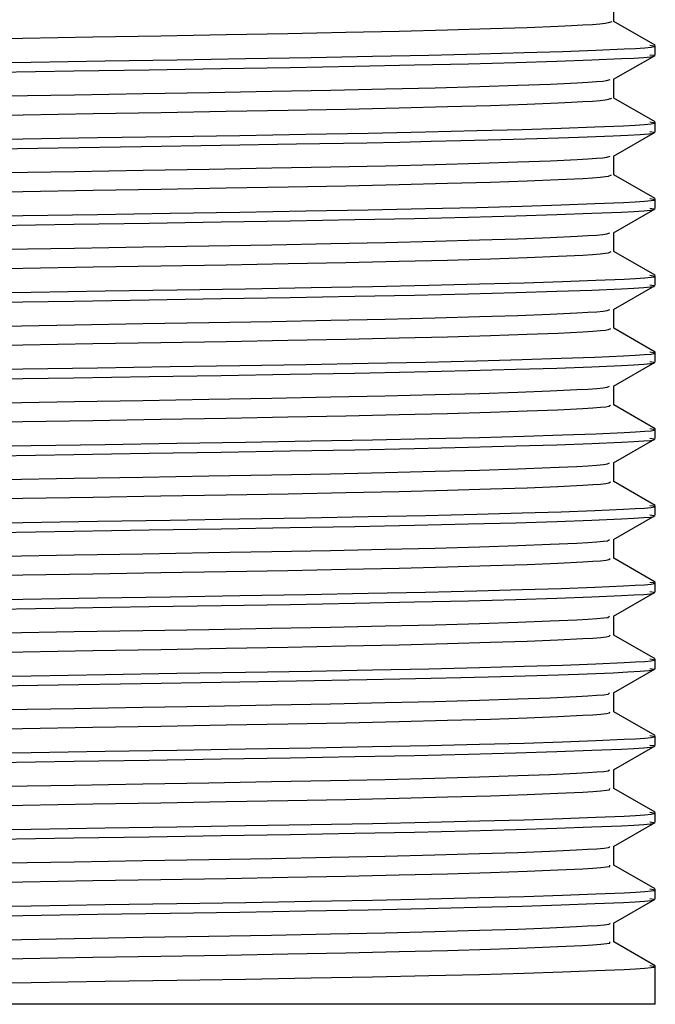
# Model space of a CAD drawing. Header units: millimetres. Extents: x 262469 to 275208, y -32539 to 9411.
# Tile 252 of 256: x 269139.68 to 269142.38, y -13444.75 to -13440.56. Entities that reach past the tile are written whole.
import ezdxf

# ---------------------------------------------------------------- set-up
doc = ezdxf.new("R2010")
doc.units = ezdxf.units.MM
doc.header["$LTSCALE"] = 100
doc.layers.add('$ IE_TELETECHNIKA', color=5, linetype='Continuous', lineweight=30)

msp = doc.modelspace()

# ---------------------------------------------------------------- linework, layer by layer
at = {"layer": '$ IE_TELETECHNIKA', "color": 7, "linetype": 'Continuous'}
for p, q in [((269142.2069, -13440.5676), (269142.2069, -13440.4866)), ((269142.3826, -13440.6685), (269142.2069, -13440.567)), ((269142.3836, -13440.7104), (269142.3836, -13440.6696)), ((269142.2057, -13440.8138), (269142.3826, -13440.7117)), ((269142.2069, -13440.8942), (269142.2069, -13440.8132)), ((269142.3826, -13440.9951), (269142.2069, -13440.8936)), ((269142.3836, -13441.037), (269142.3836, -13440.9962)), ((269142.2057, -13441.1404), (269142.3826, -13441.0383)), ((269142.2069, -13441.2208), (269142.2069, -13441.1398)), ((269142.3826, -13441.3217), (269142.2069, -13441.2202)), ((269142.3836, -13441.3636), (269142.3836, -13441.3228)), ((269142.2057, -13441.467), (269142.3826, -13441.3649)), ((269142.2069, -13441.5474), (269142.2069, -13441.4663)), ((269142.3826, -13441.6482), (269142.2069, -13441.5467)), ((269142.3836, -13441.6901), (269142.3836, -13441.6493)), ((269142.2057, -13441.7936), (269142.3826, -13441.6914)), ((269142.2069, -13441.8739), (269142.2069, -13441.7929)), ((269142.3826, -13441.9748), (269142.2069, -13441.8733)), ((269142.3836, -13442.0167), (269142.3836, -13441.9759)), ((269142.2057, -13442.1201), (269142.3826, -13442.018)), ((269142.2069, -13442.2005), (269142.2069, -13442.1195)), ((269142.3826, -13442.3014), (269142.2069, -13442.1999)), ((269142.3836, -13442.3433), (269142.3836, -13442.3025)), ((269142.2057, -13442.4467), (269142.3826, -13442.3446)), ((269142.2069, -13442.5271), (269142.2069, -13442.446)), ((269142.3826, -13442.6279), (269142.2069, -13442.5264)), ((269142.3836, -13442.6698), (269142.3836, -13442.629)), ((269142.2057, -13442.7733), (269142.3826, -13442.6712)), ((269142.2069, -13442.8536), (269142.2069, -13442.7726)), ((269142.3826, -13442.9545), (269142.2069, -13442.853)), ((269142.3836, -13442.9964), (269142.3836, -13442.9556)), ((269142.2057, -13443.0998), (269142.3826, -13442.9977)), ((269142.2069, -13443.1802), (269142.2069, -13443.0992)), ((269142.3826, -13443.2811), (269142.2069, -13443.1796)), ((269142.3836, -13443.323), (269142.3836, -13443.2822)), ((269142.2057, -13443.4264), (269142.3826, -13443.3243)), ((269142.2069, -13443.5068), (269142.2069, -13443.4258)), ((269142.3826, -13443.6077), (269142.2069, -13443.5062)), ((269142.3836, -13443.6496), (269142.3836, -13443.6088)), ((269142.2057, -13443.753), (269142.3826, -13443.6509)), ((269142.2069, -13443.8333), (269142.2069, -13443.7523)), ((269142.3826, -13443.9342), (269142.2069, -13443.8327)), ((269142.3836, -13443.9761), (269142.3836, -13443.9353)), ((269142.2057, -13444.0796), (269142.3826, -13443.9774)), ((269142.2069, -13444.1599), (269142.2069, -13444.0789)), ((269142.3826, -13444.2608), (269142.2069, -13444.1593)), ((269142.3836, -13444.3027), (269142.3836, -13444.2619)), ((269142.2057, -13444.4061), (269142.3826, -13444.304)), ((269142.2069, -13444.4865), (269142.2069, -13444.4055)), ((269142.3826, -13444.5874), (269142.2069, -13444.4859)), ((269142.3836, -13444.7518), (269142.3836, -13444.5885)), ((269142.3836, -13444.7518), (269135.6876, -13444.7518))]:
    msp.add_line(p, q, dxfattribs=at)
for points in [[(269139.0762, -13440.6486), (269139.6892, -13440.6381), (269139.9878, -13440.6329), (269140.2774, -13440.628), (269140.5552, -13440.6232), (269140.8186, -13440.6185), (269141.0651, -13440.6136), (269141.2926, -13440.6086), (269141.4986, -13440.6034), (269141.6808, -13440.5981), (269141.8378, -13440.5929), (269141.9698, -13440.5876), (269142.0261, -13440.5849), (269142.0751, -13440.5823), (269142.1159, -13440.5798), (269142.1477, -13440.5773), (269142.1699, -13440.5748), (269142.1841, -13440.5724), (269142.1992, -13440.5677)], [(269139.0771, -13440.7507), (269139.7244, -13440.7401), (269140.0396, -13440.735), (269140.3451, -13440.7302), (269140.6384, -13440.7254), (269140.917, -13440.7206), (269141.1781, -13440.7157), (269141.4186, -13440.7107), (269141.6349, -13440.7055), (269141.8245, -13440.7002), (269141.9889, -13440.6949), (269142.1304, -13440.6896), (269142.2504, -13440.6845), (269142.2994, -13440.6819), (269142.3386, -13440.6794), (269142.3658, -13440.6769), (269142.379, -13440.6745), (269142.3764, -13440.672), (269142.3603, -13440.6696)], [(269139.578, -13440.7833), (269139.907, -13440.778), (269140.2268, -13440.7729), (269140.5347, -13440.7679), (269140.8279, -13440.763), (269141.1035, -13440.758), (269141.358, -13440.7528), (269141.5878, -13440.7475), (269141.7895, -13440.7421), (269141.9637, -13440.7366), (269142.1132, -13440.7311), (269142.2398, -13440.7258), (269142.292, -13440.7231), (269142.3341, -13440.7205), (269142.3637, -13440.718), (269142.3786, -13440.7154), (269142.3767, -13440.7129), (269142.3603, -13440.7104)], [(269139.6086, -13440.8844), (269139.9091, -13440.8792), (269140.2013, -13440.8742), (269140.4825, -13440.8694), (269140.7499, -13440.8647), (269141.0011, -13440.8599), (269141.2338, -13440.8549), (269141.4458, -13440.8498), (269141.6345, -13440.8445), (269141.798, -13440.8392), (269141.9367, -13440.8339), (269142.0503, -13440.8287), (269142.096, -13440.8261), (269142.1328, -13440.8235), (269142.1595, -13440.821), (269142.1761, -13440.8186), (269142.1917, -13440.8139)], [(269139.0773, -13440.9751), (269139.6901, -13440.9646), (269139.9887, -13440.9595), (269140.2782, -13440.9546), (269140.5559, -13440.9498), (269140.8192, -13440.945), (269141.0656, -13440.9402), (269141.293, -13440.9352), (269141.4989, -13440.93), (269141.681, -13440.9247), (269141.8379, -13440.9194), (269141.9698, -13440.9141), (269142.0261, -13440.9115), (269142.0752, -13440.9089), (269142.1162, -13440.9064), (269142.1482, -13440.9038), (269142.1703, -13440.9014), (269142.1841, -13440.899), (269142.1977, -13440.8942)], [(269139.0353, -13441.0779), (269139.6886, -13441.0672), (269140.0072, -13441.0621), (269140.3162, -13441.0572), (269140.6131, -13441.0524), (269140.8952, -13441.0476), (269141.16, -13441.0426), (269141.4039, -13441.0375), (269141.6234, -13441.0323), (269141.816, -13441.027), (269141.9827, -13441.0217), (269142.1262, -13441.0164), (269142.2478, -13441.0112), (269142.2976, -13441.0086), (269142.3375, -13441.0061), (269142.3653, -13441.0036), (269142.379, -13441.0011), (269142.3765, -13440.9986), (269142.3603, -13440.9962)], [(269138.37, -13441.1296), (269139.84, -13441.1056), (269140.1937, -13441.1), (269140.5333, -13441.0945), (269140.8551, -13441.0891), (269141.1552, -13441.0835), (269141.2957, -13441.0807), (269141.429, -13441.0778), (269141.5544, -13441.0749), (269141.6713, -13441.0719), (269141.7796, -13441.069), (269141.8794, -13441.0659), (269141.9714, -13441.0629), (269142.0559, -13441.0599), (269142.2042, -13441.054), (269142.2669, -13441.051), (269142.3186, -13441.0482), (269142.3562, -13441.0453), (269142.3769, -13441.0425), (269142.3777, -13441.0397), (269142.3603, -13441.037)], [(269139.6084, -13441.2109), (269139.909, -13441.2058), (269140.2012, -13441.2008), (269140.4824, -13441.196), (269140.7498, -13441.1913), (269141.0009, -13441.1864), (269141.2337, -13441.1815), (269141.4457, -13441.1763), (269141.6344, -13441.1711), (269141.7979, -13441.1658), (269141.9364, -13441.1605), (269142.0502, -13441.1552), (269142.0961, -13441.1526), (269142.1331, -13441.1501), (269142.1601, -13441.1476), (269142.1766, -13441.1452), (269142.1909, -13441.1405)], [(269139.0769, -13441.3017), (269139.6898, -13441.2912), (269139.9883, -13441.2861), (269140.2779, -13441.2812), (269140.5557, -13441.2764), (269140.819, -13441.2716), (269141.0654, -13441.2668), (269141.2928, -13441.2618), (269141.4988, -13441.2566), (269141.681, -13441.2513), (269141.8378, -13441.246), (269141.9696, -13441.2407), (269142.0752, -13441.2355), (269142.1164, -13441.2329), (269142.1486, -13441.2304), (269142.1708, -13441.2279), (269142.1843, -13441.2255), (269142.1964, -13441.2208)], [(269139.0353, -13441.4045), (269139.6886, -13441.3938), (269140.0072, -13441.3887), (269140.3162, -13441.3838), (269140.6131, -13441.379), (269140.8952, -13441.3741), (269141.16, -13441.3692), (269141.4039, -13441.3641), (269141.6234, -13441.3589), (269141.816, -13441.3536), (269141.9827, -13441.3483), (269142.1262, -13441.343), (269142.2478, -13441.3377), (269142.2976, -13441.3352), (269142.3375, -13441.3326), (269142.3653, -13441.3301), (269142.379, -13441.3276), (269142.3765, -13441.3252), (269142.3603, -13441.3228)], [(269139.578, -13441.4364), (269139.9069, -13441.4311), (269140.2268, -13441.426), (269140.5347, -13441.4211), (269140.8278, -13441.4161), (269141.1035, -13441.4111), (269141.358, -13441.4059), (269141.5878, -13441.4006), (269141.7895, -13441.3952), (269141.9637, -13441.3897), (269142.1132, -13441.3843), (269142.2398, -13441.3789), (269142.292, -13441.3763), (269142.3341, -13441.3737), (269142.3637, -13441.3711), (269142.3786, -13441.3686), (269142.3767, -13441.3661), (269142.3603, -13441.3636)], [(269139.6083, -13441.5375), (269139.9088, -13441.5324), (269140.2011, -13441.5274), (269140.4822, -13441.5226), (269140.7496, -13441.5178), (269141.0008, -13441.513), (269141.2336, -13441.5081), (269141.4456, -13441.5029), (269141.6344, -13441.4976), (269141.7978, -13441.4923), (269141.9362, -13441.4871), (269142.05, -13441.4818), (269142.0962, -13441.4792), (269142.1335, -13441.4767), (269142.1607, -13441.4742), (269142.1772, -13441.4718), (269142.1901, -13441.467)], [(269139.0765, -13441.6283), (269139.6895, -13441.6178), (269139.9881, -13441.6126), (269140.2777, -13441.6077), (269140.5554, -13441.603), (269140.8188, -13441.5982), (269141.0653, -13441.5933), (269141.2927, -13441.5883), (269141.4987, -13441.5831), (269141.681, -13441.5779), (269141.8378, -13441.5726), (269141.9694, -13441.5673), (269142.0752, -13441.5621), (269142.1166, -13441.5595), (269142.149, -13441.557), (269142.1714, -13441.5545), (269142.1845, -13441.5521), (269142.1951, -13441.5474)], [(269139.0771, -13441.7304), (269139.7244, -13441.7198), (269140.0396, -13441.7148), (269140.3451, -13441.7099), (269140.6384, -13441.7051), (269140.917, -13441.7003), (269141.1782, -13441.6954), (269141.4186, -13441.6904), (269141.6349, -13441.6852), (269141.8245, -13441.6799), (269141.9889, -13441.6746), (269142.1304, -13441.6694), (269142.2504, -13441.6642), (269142.2994, -13441.6616), (269142.3386, -13441.6591), (269142.3658, -13441.6566), (269142.379, -13441.6542), (269142.3764, -13441.6517), (269142.3603, -13441.6493)], [(269139.578, -13441.763), (269139.907, -13441.7577), (269140.2268, -13441.7526), (269140.5347, -13441.7476), (269140.8279, -13441.7427), (269141.1035, -13441.7377), (269141.358, -13441.7325), (269141.5878, -13441.7272), (269141.7895, -13441.7218), (269141.9637, -13441.7163), (269142.1132, -13441.7109), (269142.2398, -13441.7055), (269142.292, -13441.7029), (269142.3341, -13441.7003), (269142.3637, -13441.6977), (269142.3786, -13441.6952), (269142.3767, -13441.6926), (269142.3603, -13441.6901)], [(269139.6082, -13441.8641), (269139.9087, -13441.8589), (269140.2009, -13441.854), (269140.4821, -13441.8492), (269140.7495, -13441.8444), (269141.0007, -13441.8396), (269141.2334, -13441.8346), (269141.4455, -13441.8295), (269141.6344, -13441.8242), (269141.7978, -13441.8189), (269141.936, -13441.8136), (269142.0498, -13441.8084), (269142.0962, -13441.8058), (269142.1338, -13441.8032), (269142.1613, -13441.8007), (269142.1779, -13441.7983), (269142.1895, -13441.7936)], [(269139.0761, -13441.9549), (269139.6891, -13441.9443), (269139.9877, -13441.9392), (269140.2774, -13441.9343), (269140.5552, -13441.9295), (269140.8186, -13441.9248), (269141.0651, -13441.9199), (269141.2925, -13441.9149), (269141.4986, -13441.9097), (269141.6809, -13441.9044), (269141.8377, -13441.8991), (269141.9692, -13441.8939), (269142.0752, -13441.8886), (269142.1168, -13441.8861), (269142.1494, -13441.8835), (269142.1719, -13441.8811), (269142.1848, -13441.8787), (269142.194, -13441.874)], [(269139.0353, -13442.0576), (269139.6886, -13442.047), (269140.0072, -13442.0418), (269140.3162, -13442.0369), (269140.6131, -13442.0321), (269140.8952, -13442.0273), (269141.16, -13442.0223), (269141.4039, -13442.0173), (269141.6234, -13442.0121), (269141.816, -13442.0068), (269141.9827, -13442.0014), (269142.1262, -13441.9961), (269142.2478, -13441.9909), (269142.2976, -13441.9883), (269142.3375, -13441.9858), (269142.3653, -13441.9833), (269142.379, -13441.9808), (269142.3765, -13441.9783), (269142.3603, -13441.9759)], [(269139.578, -13442.0896), (269139.9069, -13442.0843), (269140.2268, -13442.0792), (269140.5347, -13442.0742), (269140.8278, -13442.0693), (269141.1034, -13442.0642), (269141.358, -13442.0591), (269141.5878, -13442.0538), (269141.7895, -13442.0484), (269141.9637, -13442.0429), (269142.1132, -13442.0374), (269142.2398, -13442.0321), (269142.292, -13442.0294), (269142.3341, -13442.0268), (269142.3637, -13442.0242), (269142.3786, -13442.0217), (269142.3767, -13442.0192), (269142.3603, -13442.0167)], [(269139.6081, -13442.1907), (269139.9086, -13442.1855), (269140.2008, -13442.1805), (269140.482, -13442.1758), (269140.7494, -13442.171), (269141.0006, -13442.1662), (269141.2333, -13442.1612), (269141.4454, -13442.1561), (269141.6343, -13442.1508), (269141.7977, -13442.1455), (269141.9358, -13442.1402), (269142.0496, -13442.135), (269142.0962, -13442.1324), (269142.1341, -13442.1298), (269142.1619, -13442.1273), (269142.1786, -13442.1249), (269142.1891, -13442.1202)], [(269139.0756, -13442.2815), (269139.6887, -13442.2709), (269139.9874, -13442.2658), (269140.277, -13442.2609), (269140.5549, -13442.2561), (269140.8183, -13442.2514), (269141.0649, -13442.2465), (269141.2924, -13442.2415), (269141.4985, -13442.2363), (269141.6809, -13442.231), (269141.8376, -13442.2257), (269141.969, -13442.2204), (269142.0751, -13442.2152), (269142.1169, -13442.2126), (269142.1498, -13442.2101), (269142.1726, -13442.2076), (269142.1852, -13442.2052), (269142.193, -13442.2005)], [(269139.0771, -13442.3835), (269139.7244, -13442.373), (269140.0396, -13442.3679), (269140.3451, -13442.363), (269140.6384, -13442.3583), (269140.917, -13442.3534), (269141.1781, -13442.3485), (269141.4186, -13442.3435), (269141.6349, -13442.3384), (269141.8245, -13442.3331), (269141.9889, -13442.3278), (269142.1304, -13442.3225), (269142.2504, -13442.3173), (269142.2994, -13442.3148), (269142.3386, -13442.3122), (269142.3658, -13442.3098), (269142.379, -13442.3073), (269142.3764, -13442.3049), (269142.3603, -13442.3025)], [(269139.578, -13442.4161), (269139.907, -13442.4108), (269140.2268, -13442.4057), (269140.5347, -13442.4008), (269140.8279, -13442.3959), (269141.1035, -13442.3908), (269141.358, -13442.3857), (269141.5878, -13442.3804), (269141.7895, -13442.3749), (269141.9637, -13442.3695), (269142.1132, -13442.364), (269142.2398, -13442.3586), (269142.292, -13442.356), (269142.3341, -13442.3534), (269142.3637, -13442.3508), (269142.3786, -13442.3483), (269142.3767, -13442.3458), (269142.3603, -13442.3433)], [(269139.608, -13442.5172), (269139.9085, -13442.5121), (269140.2007, -13442.5071), (269140.4819, -13442.5023), (269140.7493, -13442.4976), (269141.0005, -13442.4928), (269141.2332, -13442.4878), (269141.4453, -13442.4826), (269141.6343, -13442.4774), (269141.7976, -13442.4721), (269141.9356, -13442.4668), (269142.0494, -13442.4615), (269142.0961, -13442.4589), (269142.1343, -13442.4564), (269142.1626, -13442.4539), (269142.1794, -13442.4515), (269142.1887, -13442.4468)], [(269139.0767, -13442.608), (269139.6896, -13442.5975), (269139.9882, -13442.5924), (269140.2777, -13442.5874), (269140.5555, -13442.5827), (269140.8189, -13442.5779), (269141.0653, -13442.5731), (269141.2927, -13442.568), (269141.4988, -13442.5628), (269141.6811, -13442.5576), (269141.8377, -13442.5523), (269141.969, -13442.547), (269142.0751, -13442.5418), (269142.1171, -13442.5392), (269142.1502, -13442.5367), (269142.1732, -13442.5342), (269142.1858, -13442.5318), (269142.1921, -13442.5271)], [(269139.0353, -13442.7108), (269139.6886, -13442.7001), (269140.0072, -13442.695), (269140.3162, -13442.6901), (269140.6131, -13442.6853), (269140.8952, -13442.6804), (269141.16, -13442.6755), (269141.4039, -13442.6704), (269141.6234, -13442.6652), (269141.816, -13442.6599), (269141.9827, -13442.6546), (269142.1262, -13442.6492), (269142.2478, -13442.644), (269142.2976, -13442.6415), (269142.3375, -13442.6389), (269142.3653, -13442.6364), (269142.379, -13442.6339), (269142.3765, -13442.6315), (269142.3603, -13442.629)], [(269139.5781, -13442.7427), (269139.907, -13442.7374), (269140.2268, -13442.7323), (269140.5347, -13442.7274), (269140.8279, -13442.7224), (269141.1035, -13442.7174), (269141.358, -13442.7122), (269141.5878, -13442.7069), (269141.7895, -13442.7015), (269141.9637, -13442.696), (269142.1132, -13442.6906), (269142.2398, -13442.6852), (269142.292, -13442.6826), (269142.3341, -13442.68), (269142.3637, -13442.6774), (269142.3786, -13442.6749), (269142.3767, -13442.6723), (269142.3603, -13442.6698)], [(269139.6079, -13442.8438), (269139.9084, -13442.8386), (269140.2006, -13442.8337), (269140.4817, -13442.8289), (269140.7492, -13442.8242), (269141.0003, -13442.8193), (269141.2331, -13442.8143), (269141.4452, -13442.8092), (269141.6342, -13442.8039), (269141.7976, -13442.7986), (269141.9354, -13442.7934), (269142.0491, -13442.7881), (269142.0961, -13442.7855), (269142.1346, -13442.783), (269142.1632, -13442.7805), (269142.1803, -13442.778), (269142.1885, -13442.7733)], [(269139.0762, -13442.9346), (269139.6892, -13442.9241), (269139.9878, -13442.9189), (269140.2774, -13442.914), (269140.5552, -13442.9093), (269140.8186, -13442.9045), (269141.0651, -13442.8996), (269141.2925, -13442.8946), (269141.4987, -13442.8894), (269141.6811, -13442.8842), (269141.8377, -13442.8789), (269141.9688, -13442.8736), (269142.075, -13442.8683), (269142.1172, -13442.8658), (269142.1506, -13442.8632), (269142.1738, -13442.8608), (269142.1863, -13442.8584), (269142.1914, -13442.8537)], [(269139.0353, -13443.0373), (269139.6886, -13443.0267), (269140.0072, -13443.0215), (269140.3162, -13443.0166), (269140.6131, -13443.0118), (269140.8952, -13443.007), (269141.16, -13443.002), (269141.4039, -13442.997), (269141.6234, -13442.9918), (269141.816, -13442.9865), (269141.9827, -13442.9811), (269142.1262, -13442.9758), (269142.2478, -13442.9706), (269142.2976, -13442.968), (269142.3375, -13442.9655), (269142.3653, -13442.963), (269142.379, -13442.9605), (269142.3765, -13442.958), (269142.3603, -13442.9556)], [(269139.578, -13443.0693), (269139.907, -13443.064), (269140.2268, -13443.0589), (269140.5347, -13443.0539), (269140.8279, -13443.049), (269141.1035, -13443.044), (269141.358, -13443.0388), (269141.5878, -13443.0335), (269141.7895, -13443.0281), (269141.9637, -13443.0226), (269142.1132, -13443.0172), (269142.2398, -13443.0118), (269142.292, -13443.0091), (269142.3341, -13443.0065), (269142.3637, -13443.004), (269142.3786, -13443.0014), (269142.3767, -13442.9989), (269142.3603, -13442.9964)], [(269139.6078, -13443.1704), (269139.9083, -13443.1652), (269140.2005, -13443.1602), (269140.4816, -13443.1555), (269140.7491, -13443.1507), (269141.0002, -13443.1459), (269141.2329, -13443.1409), (269141.4451, -13443.1358), (269141.6342, -13443.1305), (269141.7976, -13443.1252), (269141.9352, -13443.1199), (269142.0488, -13443.1147), (269142.0959, -13443.1121), (269142.1348, -13443.1096), (269142.1637, -13443.1071), (269142.1812, -13443.1046), (269142.1884, -13443.0999)], [(269139.0759, -13443.2612), (269139.6889, -13443.2506), (269139.9876, -13443.2455), (269140.2772, -13443.2406), (269140.555, -13443.2358), (269140.8184, -13443.2311), (269141.0649, -13443.2262), (269141.2924, -13443.2212), (269141.4986, -13443.216), (269141.681, -13443.2107), (269141.8376, -13443.2054), (269141.9686, -13443.2001), (269142.0748, -13443.1949), (269142.1173, -13443.1924), (269142.1509, -13443.1898), (269142.1745, -13443.1874), (269142.187, -13443.1849), (269142.1908, -13443.1802)], [(269139.0771, -13443.3632), (269139.7244, -13443.3527), (269140.0396, -13443.3476), (269140.3451, -13443.3427), (269140.6384, -13443.338), (269140.917, -13443.3332), (269141.1782, -13443.3283), (269141.4186, -13443.3232), (269141.6349, -13443.3181), (269141.8245, -13443.3128), (269141.9889, -13443.3075), (269142.1304, -13443.3022), (269142.2504, -13443.297), (269142.2994, -13443.2945), (269142.3386, -13443.292), (269142.3658, -13443.2895), (269142.379, -13443.287), (269142.3764, -13443.2846), (269142.3603, -13443.2822)], [(269138.37, -13443.4156), (269139.84, -13443.3916), (269140.1937, -13443.386), (269140.5333, -13443.3805), (269140.8551, -13443.3751), (269141.1552, -13443.3695), (269141.2957, -13443.3667), (269141.429, -13443.3638), (269141.5544, -13443.3609), (269141.6713, -13443.3579), (269141.7796, -13443.3549), (269141.8794, -13443.3519), (269141.9714, -13443.3489), (269142.0559, -13443.3459), (269142.2042, -13443.34), (269142.2669, -13443.337), (269142.3186, -13443.3342), (269142.3562, -13443.3313), (269142.3769, -13443.3285), (269142.3777, -13443.3258), (269142.3603, -13443.323)], [(269139.6077, -13443.497), (269139.9082, -13443.4918), (269140.2004, -13443.4868), (269140.4815, -13443.482), (269140.749, -13443.4773), (269141.0001, -13443.4725), (269141.2328, -13443.4675), (269141.445, -13443.4623), (269141.6341, -13443.4571), (269141.7975, -13443.4518), (269141.935, -13443.4465), (269142.0485, -13443.4413), (269142.0958, -13443.4387), (269142.1349, -13443.4361), (269142.1643, -13443.4336), (269142.1821, -13443.4312), (269142.1884, -13443.4264)], [(269139.0753, -13443.5877), (269139.6884, -13443.5772), (269139.9871, -13443.5721), (269140.2768, -13443.5672), (269140.5547, -13443.5624), (269140.8181, -13443.5577), (269141.0647, -13443.5528), (269141.2921, -13443.5478), (269141.4984, -13443.5426), (269141.6809, -13443.5373), (269141.8375, -13443.532), (269141.9684, -13443.5267), (269142.0746, -13443.5215), (269142.1173, -13443.5189), (269142.1512, -13443.5164), (269142.1751, -13443.5139), (269142.1878, -13443.5115), (269142.1903, -13443.5068)], [(269139.0772, -13443.6898), (269139.7245, -13443.6792), (269140.0397, -13443.6742), (269140.3452, -13443.6693), (269140.6384, -13443.6645), (269140.917, -13443.6597), (269141.1782, -13443.6548), (269141.4186, -13443.6498), (269141.6349, -13443.6446), (269141.8245, -13443.6394), (269141.9889, -13443.6341), (269142.1304, -13443.6288), (269142.2504, -13443.6236), (269142.2994, -13443.6211), (269142.3386, -13443.6186), (269142.3658, -13443.6161), (269142.379, -13443.6136), (269142.3764, -13443.6112), (269142.3603, -13443.6088)], [(269139.578, -13443.7224), (269139.9069, -13443.7171), (269140.2268, -13443.712), (269140.5347, -13443.7071), (269140.8278, -13443.7021), (269141.1035, -13443.6971), (269141.358, -13443.6919), (269141.5878, -13443.6867), (269141.7895, -13443.6812), (269141.9637, -13443.6757), (269142.1132, -13443.6703), (269142.2398, -13443.6649), (269142.292, -13443.6623), (269142.3341, -13443.6597), (269142.3637, -13443.6571), (269142.3786, -13443.6546), (269142.3767, -13443.6521), (269142.3603, -13443.6496)], [(269139.6076, -13443.8235), (269139.9081, -13443.8184), (269140.2003, -13443.8134), (269140.4814, -13443.8086), (269140.7489, -13443.8039), (269141, -13443.7991), (269141.2327, -13443.7941), (269141.4449, -13443.7889), (269141.6341, -13443.7837), (269141.7975, -13443.7784), (269141.9349, -13443.7731), (269142.0481, -13443.7678), (269142.0956, -13443.7653), (269142.1351, -13443.7627), (269142.1648, -13443.7602), (269142.1831, -13443.7578), (269142.1886, -13443.753)], [(269139.0763, -13443.9143), (269139.6893, -13443.9038), (269139.9879, -13443.8986), (269140.2775, -13443.8937), (269140.5553, -13443.889), (269140.8186, -13443.8842), (269141.0651, -13443.8794), (269141.2925, -13443.8743), (269141.4987, -13443.8691), (269141.6812, -13443.8639), (269141.8377, -13443.8586), (269141.9684, -13443.8533), (269142.0745, -13443.8481), (269142.1173, -13443.8455), (269142.1515, -13443.843), (269142.1757, -13443.8405), (269142.1886, -13443.8381), (269142.1899, -13443.8334)], [(269139.0772, -13444.0164), (269139.7245, -13444.0058), (269140.0397, -13444.0007), (269140.3452, -13443.9959), (269140.6384, -13443.9911), (269140.917, -13443.9863), (269141.1782, -13443.9814), (269141.4186, -13443.9764), (269141.6349, -13443.9712), (269141.8245, -13443.9659), (269141.9889, -13443.9606), (269142.1304, -13443.9553), (269142.2504, -13443.9502), (269142.2994, -13443.9476), (269142.3386, -13443.9451), (269142.3658, -13443.9426), (269142.379, -13443.9402), (269142.3764, -13443.9377), (269142.3603, -13443.9353)], [(269139.578, -13444.049), (269139.907, -13444.0437), (269140.2268, -13444.0386), (269140.5347, -13444.0336), (269140.8279, -13444.0287), (269141.1035, -13444.0237), (269141.358, -13444.0185), (269141.5878, -13444.0132), (269141.7895, -13444.0078), (269141.9637, -13444.0023), (269142.1132, -13443.9969), (269142.2398, -13443.9915), (269142.292, -13443.9889), (269142.3341, -13443.9863), (269142.3637, -13443.9837), (269142.3786, -13443.9811), (269142.3767, -13443.9786), (269142.3603, -13443.9761)], [(269139.6075, -13444.1501), (269139.908, -13444.1449), (269140.2002, -13444.1399), (269140.4813, -13444.1352), (269140.7488, -13444.1305), (269140.9999, -13444.1256), (269141.2326, -13444.1206), (269141.4448, -13444.1155), (269141.634, -13444.1102), (269141.7975, -13444.105), (269141.9347, -13444.0997), (269142.0478, -13444.0944), (269142.0953, -13444.0918), (269142.1351, -13444.0893), (269142.1653, -13444.0868), (269142.184, -13444.0843), (269142.1902, -13444.0819), (269142.1889, -13444.0796)], [(269139.0759, -13444.2409), (269139.6889, -13444.2303), (269139.9876, -13444.2252), (269140.2772, -13444.2203), (269140.5551, -13444.2156), (269140.8185, -13444.2108), (269141.0649, -13444.2059), (269141.2923, -13444.2009), (269141.4986, -13444.1957), (269141.6811, -13444.1904), (269141.8377, -13444.1851), (269141.9682, -13444.1799), (269142.0743, -13444.1746), (269142.1173, -13444.1721), (269142.1518, -13444.1695), (269142.1763, -13444.1671), (269142.1894, -13444.1646), (269142.1897, -13444.1599)], [(269139.0773, -13444.3429), (269139.7246, -13444.3324), (269140.0398, -13444.3273), (269140.3452, -13444.3225), (269140.6385, -13444.3177), (269140.9171, -13444.3129), (269141.1782, -13444.308), (269141.4187, -13444.3029), (269141.6349, -13444.2978), (269141.8246, -13444.2925), (269141.9889, -13444.2872), (269142.1304, -13444.2819), (269142.2504, -13444.2767), (269142.2994, -13444.2742), (269142.3386, -13444.2717), (269142.3658, -13444.2692), (269142.379, -13444.2667), (269142.3764, -13444.2643), (269142.3603, -13444.2619)], [(269139.0353, -13444.3844), (269139.6886, -13444.3738), (269140.0072, -13444.3687), (269140.3162, -13444.3637), (269140.6131, -13444.3589), (269140.8952, -13444.3541), (269141.16, -13444.3492), (269141.4039, -13444.3441), (269141.6234, -13444.3389), (269141.816, -13444.3336), (269141.9827, -13444.3282), (269142.1262, -13444.3229), (269142.2478, -13444.3177), (269142.2976, -13444.3151), (269142.3375, -13444.3126), (269142.3653, -13444.3101), (269142.379, -13444.3076), (269142.3765, -13444.3052), (269142.3603, -13444.3027)], [(269139.6076, -13444.4767), (269139.908, -13444.4715), (269140.2002, -13444.4665), (269140.4813, -13444.4617), (269140.7488, -13444.457), (269140.9999, -13444.4522), (269141.2326, -13444.4472), (269141.4447, -13444.4421), (269141.634, -13444.4368), (269141.7976, -13444.4315), (269141.9346, -13444.4262), (269142.0474, -13444.421), (269142.0951, -13444.4184), (269142.1352, -13444.4158), (269142.1658, -13444.4133), (269142.1849, -13444.4109), (269142.1913, -13444.4085), (269142.1893, -13444.4062)], [(269139.0755, -13444.5674), (269139.6885, -13444.5569), (269139.9872, -13444.5518), (269140.2769, -13444.5469), (269140.5548, -13444.5421), (269140.8182, -13444.5374), (269141.0647, -13444.5325), (269141.2921, -13444.5275), (269141.4984, -13444.5223), (269141.6811, -13444.517), (269141.8376, -13444.5117), (269141.968, -13444.5064), (269142.074, -13444.5012), (269142.1172, -13444.4986), (269142.152, -13444.4961), (269142.1769, -13444.4936), (269142.1903, -13444.4912), (269142.1895, -13444.4865)], [(269139.0771, -13444.6695), (269139.7245, -13444.659), (269140.0396, -13444.6539), (269140.3451, -13444.649), (269140.6384, -13444.6443), (269140.917, -13444.6395), (269141.1782, -13444.6345), (269141.4186, -13444.6295), (269141.6349, -13444.6243), (269141.8245, -13444.6191), (269141.9889, -13444.6138), (269142.1304, -13444.6085), (269142.2504, -13444.6033), (269142.2994, -13444.6008), (269142.3386, -13444.5983), (269142.3658, -13444.5958), (269142.379, -13444.5933), (269142.3764, -13444.5909), (269142.3603, -13444.5885)]]:
    msp.add_lwpolyline(points, dxfattribs=at)

doc.saveas('drawing.dxf')
